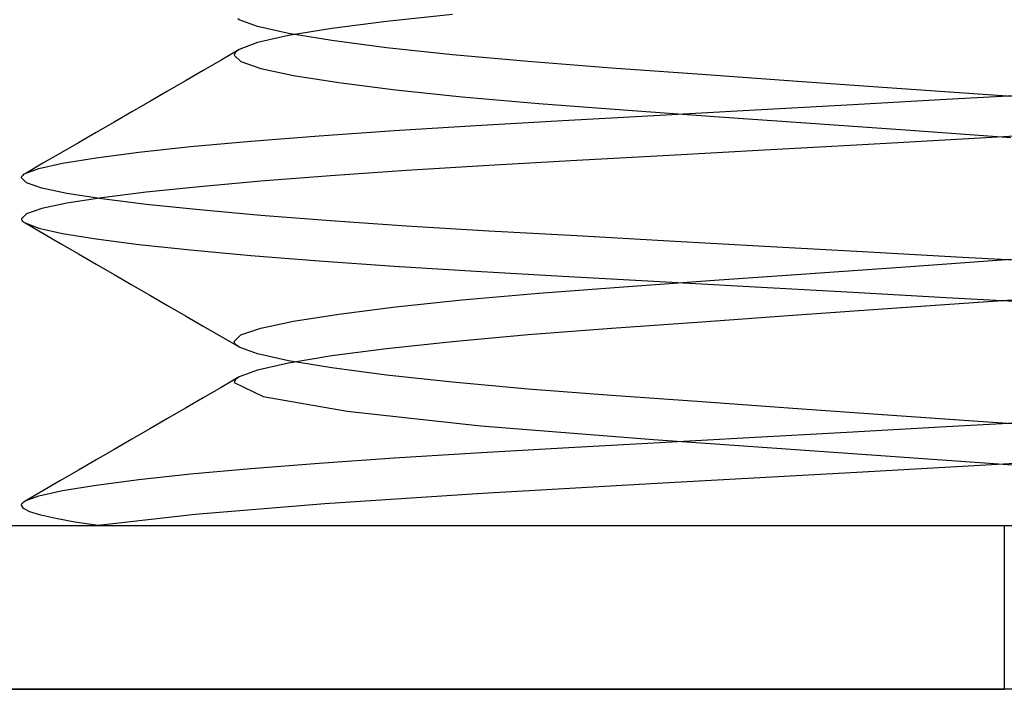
# Model space of a CAD drawing. Header units: millimetres. Extents: x -49.5 to 48, y -16 to 42.2.
# Tile 14 of 34: x -5.1 to -3.6, y 12.8 to 13.8. Entities that reach past the tile are written whole.
import ezdxf

# ---------------------------------------------------------------- set-up
doc = ezdxf.new("R2010")
doc.units = ezdxf.units.MM
doc.layers.add('MAIN-1', color=7, linetype='Continuous')
doc.layers.add('MAIN-2', color=7, linetype='Continuous')

msp = doc.modelspace()

# ---------------------------------------------------------------- linework, layer by layer
at = {"layer": 'MAIN-1'}
for p, q in [((-17.6, 13), (10.4, 13)), ((-3.6, 13), (-3.6, 12.75)), ((-7.1, 12.75), (-3.6, 12.75))]:
    msp.add_line(p, q, dxfattribs=at)
at = {"layer": 'MAIN-2'}
for p, q in [((-4.4421, 13.7809), (-4.5426, 13.7701)), ((-4.4421, 13.7809), (-4.5426, 13.7701)), ((-4.7675, 13.7727), (-4.7699, 13.7741)), ((-4.7675, 13.7727), (-4.7699, 13.7741)), ((-4.7397, 13.7623), (-4.7675, 13.7727)), ((-4.7397, 13.7623), (-4.7675, 13.7727)), ((-4.5426, 13.7701), (-4.6263, 13.7592)), ((-4.5426, 13.7701), (-4.6263, 13.7592)), ((-4.6923, 13.7516), (-4.7397, 13.7623)), ((-4.6923, 13.7516), (-4.7397, 13.7623)), ((-4.6263, 13.7592), (-4.6923, 13.7484)), ((-4.6263, 13.7592), (-4.6923, 13.7484)), ((-4.6263, 13.7408), (-4.6923, 13.7516)), ((-4.6263, 13.7408), (-4.6923, 13.7516)), ((-4.7397, 13.7377), (-4.7675, 13.7273)), ((-4.7397, 13.7377), (-4.7675, 13.7273)), ((-4.6923, 13.7484), (-4.7397, 13.7377)), ((-4.6923, 13.7484), (-4.7397, 13.7377)), ((-4.5426, 13.7299), (-4.6263, 13.7408)), ((-4.5426, 13.7299), (-4.6263, 13.7408)), ((-4.7679, 13.7271), (-4.7952, 13.7112)), ((-4.7679, 13.7271), (-4.7952, 13.7112)), ((-4.775, 13.7202), (-4.7752, 13.7188)), ((-4.775, 13.7202), (-4.7752, 13.7188)), ((-4.7752, 13.7188), (-4.765, 13.7088)), ((-4.7752, 13.7188), (-4.765, 13.7088)), ((-4.7744, 13.7216), (-4.775, 13.7202)), ((-4.7744, 13.7216), (-4.775, 13.7202)), ((-4.7733, 13.723), (-4.7744, 13.7216)), ((-4.7733, 13.723), (-4.7744, 13.7216)), ((-4.7718, 13.7244), (-4.7733, 13.723)), ((-4.7718, 13.7244), (-4.7733, 13.723)), ((-4.7699, 13.7259), (-4.7718, 13.7244)), ((-4.7699, 13.7259), (-4.7718, 13.7244)), ((-4.7675, 13.7273), (-4.7699, 13.7259)), ((-4.7675, 13.7273), (-4.7699, 13.7259)), ((-4.4421, 13.7191), (-4.5426, 13.7299)), ((-4.4421, 13.7191), (-4.5426, 13.7299)), ((-4.3267, 13.7087), (-4.4421, 13.7191)), ((-4.3267, 13.7087), (-4.4421, 13.7191)), ((-4.7952, 13.7112), (-4.8224, 13.6954)), ((-4.7952, 13.7112), (-4.8224, 13.6954)), ((-4.765, 13.7088), (-4.7346, 13.6984)), ((-4.765, 13.7088), (-4.7346, 13.6984)), ((-4.1992, 13.6988), (-4.3267, 13.7087)), ((-4.1992, 13.6988), (-4.3267, 13.7087)), ((-4.8224, 13.6954), (-4.8496, 13.6796)), ((-4.8224, 13.6954), (-4.8496, 13.6796)), ((-4.7346, 13.6984), (-4.6846, 13.6877)), ((-4.7346, 13.6984), (-4.6846, 13.6877)), ((-4.0615, 13.689), (-4.1992, 13.6988)), ((-4.0615, 13.689), (-4.1992, 13.6988)), ((-3.9155, 13.6786), (-4.0615, 13.689)), ((-3.9155, 13.6786), (-4.0615, 13.689)), ((-4.8496, 13.6796), (-4.8768, 13.6638)), ((-4.8496, 13.6796), (-4.8768, 13.6638)), ((-4.6846, 13.6877), (-4.6157, 13.6768)), ((-4.6846, 13.6877), (-4.6157, 13.6768)), ((-4.6157, 13.6768), (-4.5293, 13.6659)), ((-4.6157, 13.6768), (-4.5293, 13.6659)), ((-3.7641, 13.6679), (-3.9155, 13.6786)), ((-3.7641, 13.6679), (-3.9155, 13.6786)), ((-4.8768, 13.6638), (-4.904, 13.648)), ((-4.8768, 13.6638), (-4.904, 13.648)), ((-4.5293, 13.6659), (-4.4271, 13.6551)), ((-4.5293, 13.6659), (-4.4271, 13.6551)), ((-3.6102, 13.657), (-3.7641, 13.6679)), ((-3.6102, 13.657), (-3.7641, 13.6679)), ((-3.6885, 13.6513), (-3.5361, 13.6598)), ((-3.6885, 13.6513), (-3.5361, 13.6598)), ((-4.904, 13.648), (-4.9313, 13.6322)), ((-4.904, 13.648), (-4.9313, 13.6322)), ((-4.4271, 13.6551), (-4.3104, 13.6449)), ((-4.4271, 13.6551), (-4.3104, 13.6449)), ((-4.3104, 13.6449), (-4.1812, 13.635)), ((-4.3104, 13.6449), (-4.1812, 13.635)), ((-3.8402, 13.6429), (-3.6885, 13.6513)), ((-3.8402, 13.6429), (-3.6885, 13.6513)), ((-3.4561, 13.646), (-3.6102, 13.657)), ((-3.4561, 13.646), (-3.6102, 13.657)), ((-4.9313, 13.6322), (-4.9585, 13.6164)), ((-4.9313, 13.6322), (-4.9585, 13.6164)), ((-4.1812, 13.635), (-4.0424, 13.6251)), ((-4.1812, 13.635), (-4.0424, 13.6251)), ((-4.1346, 13.6265), (-3.9895, 13.6346)), ((-4.1346, 13.6265), (-3.9895, 13.6346)), ((-3.9895, 13.6346), (-3.8402, 13.6429)), ((-3.9895, 13.6346), (-3.8402, 13.6429)), ((-4.9585, 13.6164), (-4.9858, 13.6006)), ((-4.9585, 13.6164), (-4.9858, 13.6006)), ((-4.4065, 13.6112), (-4.2738, 13.6188)), ((-4.4065, 13.6112), (-4.2738, 13.6188)), ((-4.2738, 13.6188), (-4.1346, 13.6265)), ((-4.2738, 13.6188), (-4.1346, 13.6265)), ((-4.0424, 13.6251), (-3.8959, 13.6147)), ((-4.0424, 13.6251), (-3.8959, 13.6147)), ((-3.8959, 13.6147), (-3.7439, 13.604)), ((-3.8959, 13.6147), (-3.7439, 13.604)), ((-4.9858, 13.6006), (-5.0129, 13.5849)), ((-4.9858, 13.6006), (-5.0129, 13.5849)), ((-4.6457, 13.5956), (-4.531, 13.6036)), ((-4.6457, 13.5956), (-4.531, 13.6036)), ((-4.531, 13.6036), (-4.4065, 13.6112)), ((-4.531, 13.6036), (-4.4065, 13.6112)), ((-3.7439, 13.604), (-3.5898, 13.593)), ((-3.7439, 13.604), (-3.5898, 13.593)), ((-3.5115, 13.5987), (-3.6639, 13.5902)), ((-3.5115, 13.5987), (-3.6639, 13.5902)), ((-5.0129, 13.5849), (-5.0401, 13.5691)), ((-5.0129, 13.5849), (-5.0401, 13.5691)), ((-4.8419, 13.5789), (-4.7497, 13.5873)), ((-4.8419, 13.5789), (-4.7497, 13.5873)), ((-4.7497, 13.5873), (-4.6457, 13.5956)), ((-4.7497, 13.5873), (-4.6457, 13.5956)), ((-3.6639, 13.5902), (-3.8165, 13.5818)), ((-3.6639, 13.5902), (-3.8165, 13.5818)), ((-5.0401, 13.5691), (-5.0673, 13.5534)), ((-5.0401, 13.5691), (-5.0673, 13.5534)), ((-4.986, 13.562), (-4.9208, 13.5704)), ((-4.986, 13.562), (-4.9208, 13.5704)), ((-4.9208, 13.5704), (-4.8419, 13.5789)), ((-4.9208, 13.5704), (-4.8419, 13.5789)), ((-3.9662, 13.5734), (-4.1115, 13.5653)), ((-3.9662, 13.5734), (-4.1115, 13.5653)), ((-3.8165, 13.5818), (-3.9662, 13.5734)), ((-3.8165, 13.5818), (-3.9662, 13.5734)), ((-5.0673, 13.5534), (-5.0944, 13.5376)), ((-5.0673, 13.5534), (-5.0944, 13.5376)), ((-5.0735, 13.5455), (-5.0373, 13.5536)), ((-5.0735, 13.5455), (-5.0373, 13.5536)), ((-5.0373, 13.5536), (-4.986, 13.562)), ((-5.0373, 13.5536), (-4.986, 13.562)), ((-4.2523, 13.5575), (-4.3867, 13.55)), ((-4.2523, 13.5575), (-4.3867, 13.55)), ((-4.1115, 13.5653), (-4.2523, 13.5575)), ((-4.1115, 13.5653), (-4.2523, 13.5575)), ((-5.0944, 13.5377), (-5.0735, 13.5455)), ((-5.0944, 13.5377), (-5.0735, 13.5455)), ((-4.5121, 13.5424), (-4.6282, 13.5344)), ((-4.5121, 13.5424), (-4.6282, 13.5344)), ((-4.3867, 13.55), (-4.5121, 13.5424)), ((-4.3867, 13.55), (-4.5121, 13.5424)), ((-5.1, 13.5312), (-5.0998, 13.5323)), ((-5.1, 13.5312), (-5.0998, 13.5323)), ((-5.0922, 13.5236), (-5.1, 13.5312)), ((-5.0922, 13.5236), (-5.1, 13.5312)), ((-5.0998, 13.5323), (-5.0994, 13.5334)), ((-5.0998, 13.5323), (-5.0994, 13.5334)), ((-5.0994, 13.5334), (-5.0986, 13.5345)), ((-5.0994, 13.5334), (-5.0986, 13.5345)), ((-5.0986, 13.5345), (-5.0975, 13.5355)), ((-5.0986, 13.5345), (-5.0975, 13.5355)), ((-5.0975, 13.5355), (-5.0961, 13.5366)), ((-5.0975, 13.5355), (-5.0961, 13.5366)), ((-5.0961, 13.5366), (-5.0944, 13.5377)), ((-5.0961, 13.5366), (-5.0944, 13.5377)), ((-5.0689, 13.5156), (-5.0922, 13.5236)), ((-5.0689, 13.5156), (-5.0922, 13.5236)), ((-4.7344, 13.5261), (-4.8284, 13.5177)), ((-4.7344, 13.5261), (-4.8284, 13.5177)), ((-4.6282, 13.5344), (-4.7344, 13.5261)), ((-4.6282, 13.5344), (-4.7344, 13.5261)), ((-5.0304, 13.5075), (-5.0689, 13.5156)), ((-5.0304, 13.5075), (-5.0689, 13.5156)), ((-4.9094, 13.5093), (-4.977, 13.5008)), ((-4.9094, 13.5093), (-4.977, 13.5008)), ((-4.8284, 13.5177), (-4.9094, 13.5093)), ((-4.8284, 13.5177), (-4.9094, 13.5093)), ((-4.977, 13.4992), (-5.0304, 13.5075)), ((-4.977, 13.4992), (-5.0304, 13.5075)), ((-4.977, 13.5008), (-5.0304, 13.4925)), ((-4.977, 13.5008), (-5.0304, 13.4925)), ((-4.9094, 13.4907), (-4.977, 13.4992)), ((-4.9094, 13.4907), (-4.977, 13.4992)), ((-5.0689, 13.4844), (-5.0922, 13.4764)), ((-5.0689, 13.4844), (-5.0922, 13.4764)), ((-5.0304, 13.4925), (-5.0689, 13.4844)), ((-5.0304, 13.4925), (-5.0689, 13.4844)), ((-4.8284, 13.4823), (-4.9094, 13.4907)), ((-4.8284, 13.4823), (-4.9094, 13.4907)), ((-4.7344, 13.4739), (-4.8284, 13.4823)), ((-4.7344, 13.4739), (-4.8284, 13.4823)), ((-5.0922, 13.4764), (-5.1, 13.4688)), ((-5.0922, 13.4764), (-5.1, 13.4688)), ((-5.1, 13.4688), (-5.0998, 13.4677)), ((-5.1, 13.4688), (-5.0998, 13.4677)), ((-5.0998, 13.4677), (-5.0994, 13.4666)), ((-5.0998, 13.4677), (-5.0994, 13.4666)), ((-5.0994, 13.4666), (-5.0986, 13.4655)), ((-5.0994, 13.4666), (-5.0986, 13.4655)), ((-5.0986, 13.4655), (-5.0975, 13.4645)), ((-5.0986, 13.4655), (-5.0975, 13.4645)), ((-5.0975, 13.4645), (-5.0961, 13.4634)), ((-5.0975, 13.4645), (-5.0961, 13.4634)), ((-5.0961, 13.4634), (-5.0944, 13.4623)), ((-5.0961, 13.4634), (-5.0944, 13.4623)), ((-4.6282, 13.4656), (-4.7344, 13.4739)), ((-4.6282, 13.4656), (-4.7344, 13.4739)), ((-4.5121, 13.4576), (-4.6282, 13.4656)), ((-4.5121, 13.4576), (-4.6282, 13.4656)), ((-5.0944, 13.4624), (-5.0673, 13.4466)), ((-5.0944, 13.4624), (-5.0673, 13.4466)), ((-5.0944, 13.4623), (-5.0735, 13.4545)), ((-5.0944, 13.4623), (-5.0735, 13.4545)), ((-5.0735, 13.4545), (-5.0373, 13.4464)), ((-5.0735, 13.4545), (-5.0373, 13.4464)), ((-4.3867, 13.45), (-4.5121, 13.4576)), ((-4.3867, 13.45), (-4.5121, 13.4576)), ((-4.2523, 13.4425), (-4.3867, 13.45)), ((-4.2523, 13.4425), (-4.3867, 13.45)), ((-5.0673, 13.4466), (-5.0401, 13.4309)), ((-5.0673, 13.4466), (-5.0401, 13.4309)), ((-5.0373, 13.4464), (-4.986, 13.438)), ((-5.0373, 13.4464), (-4.986, 13.438)), ((-4.986, 13.438), (-4.9208, 13.4296)), ((-4.986, 13.438), (-4.9208, 13.4296)), ((-4.1115, 13.4347), (-4.2523, 13.4425)), ((-4.1115, 13.4347), (-4.2523, 13.4425)), ((-3.9662, 13.4266), (-4.1115, 13.4347)), ((-3.9662, 13.4266), (-4.1115, 13.4347)), ((-5.0401, 13.4309), (-5.0129, 13.4151)), ((-5.0401, 13.4309), (-5.0129, 13.4151)), ((-4.9208, 13.4296), (-4.8419, 13.4211)), ((-4.9208, 13.4296), (-4.8419, 13.4211)), ((-4.8419, 13.4211), (-4.7497, 13.4127)), ((-4.8419, 13.4211), (-4.7497, 13.4127)), ((-3.8165, 13.4182), (-3.9662, 13.4266)), ((-3.8165, 13.4182), (-3.9662, 13.4266)), ((-3.6639, 13.4098), (-3.8165, 13.4182)), ((-3.6639, 13.4098), (-3.8165, 13.4182)), ((-5.0129, 13.4151), (-4.9858, 13.3994)), ((-5.0129, 13.4151), (-4.9858, 13.3994)), ((-4.7497, 13.4127), (-4.6457, 13.4044)), ((-4.7497, 13.4127), (-4.6457, 13.4044)), ((-4.6457, 13.4044), (-4.531, 13.3964)), ((-4.6457, 13.4044), (-4.531, 13.3964)), ((-3.7439, 13.396), (-3.5898, 13.407)), ((-3.7439, 13.396), (-3.5898, 13.407)), ((-3.5115, 13.4013), (-3.6639, 13.4098)), ((-3.5115, 13.4013), (-3.6639, 13.4098)), ((-4.9858, 13.3994), (-4.9585, 13.3836)), ((-4.9858, 13.3994), (-4.9585, 13.3836)), ((-4.531, 13.3964), (-4.4065, 13.3888)), ((-4.531, 13.3964), (-4.4065, 13.3888)), ((-4.4065, 13.3888), (-4.2738, 13.3812)), ((-4.4065, 13.3888), (-4.2738, 13.3812)), ((-3.8959, 13.3853), (-3.7439, 13.396)), ((-3.8959, 13.3853), (-3.7439, 13.396)), ((-4.9585, 13.3836), (-4.9313, 13.3678)), ((-4.9585, 13.3836), (-4.9313, 13.3678)), ((-4.2738, 13.3812), (-4.1346, 13.3735)), ((-4.2738, 13.3812), (-4.1346, 13.3735)), ((-4.1812, 13.365), (-4.0424, 13.3749)), ((-4.1812, 13.365), (-4.0424, 13.3749)), ((-4.1346, 13.3735), (-3.9895, 13.3654)), ((-4.1346, 13.3735), (-3.9895, 13.3654)), ((-4.0424, 13.3749), (-3.8959, 13.3853)), ((-4.0424, 13.3749), (-3.8959, 13.3853)), ((-4.9313, 13.3678), (-4.9041, 13.352)), ((-4.9313, 13.3678), (-4.9041, 13.352)), ((-4.3104, 13.3551), (-4.1812, 13.365)), ((-4.3104, 13.3551), (-4.1812, 13.365)), ((-3.9895, 13.3654), (-3.8402, 13.3571)), ((-3.9895, 13.3654), (-3.8402, 13.3571)), ((-4.9041, 13.352), (-4.8768, 13.3362)), ((-4.9041, 13.352), (-4.8768, 13.3362)), ((-4.5293, 13.3341), (-4.4271, 13.3449)), ((-4.5293, 13.3341), (-4.4271, 13.3449)), ((-4.4271, 13.3449), (-4.3104, 13.3551)), ((-4.4271, 13.3449), (-4.3104, 13.3551)), ((-3.8402, 13.3571), (-3.6885, 13.3487)), ((-3.8402, 13.3571), (-3.6885, 13.3487)), ((-3.6102, 13.343), (-3.7641, 13.3321)), ((-3.6102, 13.343), (-3.7641, 13.3321)), ((-3.6885, 13.3487), (-3.5361, 13.3402)), ((-3.6885, 13.3487), (-3.5361, 13.3402)), ((-3.4561, 13.354), (-3.6102, 13.343)), ((-3.4561, 13.354), (-3.6102, 13.343)), ((-4.8768, 13.3362), (-4.8496, 13.3204)), ((-4.8768, 13.3362), (-4.8496, 13.3204)), ((-4.6157, 13.3232), (-4.5293, 13.3341)), ((-4.6157, 13.3232), (-4.5293, 13.3341)), ((-3.7641, 13.3321), (-3.9154, 13.3214)), ((-3.7641, 13.3321), (-3.9154, 13.3214)), ((-4.8496, 13.3204), (-4.8224, 13.3046)), ((-4.8496, 13.3204), (-4.8224, 13.3046)), ((-4.6846, 13.3123), (-4.6157, 13.3232)), ((-4.6846, 13.3123), (-4.6157, 13.3232)), ((-3.9154, 13.3214), (-4.0615, 13.311)), ((-3.9154, 13.3214), (-4.0615, 13.311)), ((-4.8224, 13.3046), (-4.7952, 13.2888)), ((-4.8224, 13.3046), (-4.7952, 13.2888)), ((-4.765, 13.2912), (-4.7346, 13.3016)), ((-4.765, 13.2912), (-4.7346, 13.3016)), ((-4.7346, 13.3016), (-4.6846, 13.3123)), ((-4.7346, 13.3016), (-4.6846, 13.3123)), ((-4.1992, 13.3012), (-4.3267, 13.2913)), ((-4.1992, 13.3012), (-4.3267, 13.2913)), ((-4.0615, 13.311), (-4.1992, 13.3012)), ((-4.0615, 13.311), (-4.1992, 13.3012)), ((-4.7952, 13.2888), (-4.7679, 13.2729)), ((-4.7952, 13.2888), (-4.7679, 13.2729)), ((-4.7752, 13.2812), (-4.765, 13.2912)), ((-4.7752, 13.2812), (-4.765, 13.2912)), ((-4.3267, 13.2913), (-4.4421, 13.2809)), ((-4.3267, 13.2913), (-4.4421, 13.2809)), ((-4.775, 13.2798), (-4.7752, 13.2812)), ((-4.775, 13.2798), (-4.7752, 13.2812)), ((-4.7744, 13.2784), (-4.775, 13.2798)), ((-4.7744, 13.2784), (-4.775, 13.2798)), ((-4.7733, 13.277), (-4.7744, 13.2784)), ((-4.7733, 13.277), (-4.7744, 13.2784)), ((-4.7718, 13.2756), (-4.7733, 13.277)), ((-4.7718, 13.2756), (-4.7733, 13.277)), ((-4.7699, 13.2741), (-4.7718, 13.2756)), ((-4.7699, 13.2741), (-4.7718, 13.2756)), ((-4.7675, 13.2727), (-4.7699, 13.2741)), ((-4.7675, 13.2727), (-4.7699, 13.2741)), ((-4.7397, 13.2623), (-4.7675, 13.2727)), ((-4.7397, 13.2623), (-4.7675, 13.2727)), ((-4.5426, 13.2701), (-4.6263, 13.2592)), ((-4.5426, 13.2701), (-4.6263, 13.2592)), ((-4.4421, 13.2809), (-4.5426, 13.2701)), ((-4.4421, 13.2809), (-4.5426, 13.2701)), ((-4.6923, 13.2516), (-4.7397, 13.2623)), ((-4.6923, 13.2516), (-4.7397, 13.2623)), ((-4.6263, 13.2592), (-4.6923, 13.2484)), ((-4.6263, 13.2592), (-4.6923, 13.2484)), ((-4.7397, 13.2377), (-4.7675, 13.2273)), ((-4.7397, 13.2377), (-4.7675, 13.2273)), ((-4.6923, 13.2484), (-4.7397, 13.2377)), ((-4.6923, 13.2484), (-4.7397, 13.2377)), ((-4.6263, 13.2408), (-4.6923, 13.2516)), ((-4.6263, 13.2408), (-4.6923, 13.2516)), ((-4.5426, 13.2299), (-4.6263, 13.2408)), ((-4.5426, 13.2299), (-4.6263, 13.2408)), ((-4.7679, 13.2271), (-4.7952, 13.2112)), ((-4.7679, 13.2271), (-4.7952, 13.2112)), ((-4.7733, 13.223), (-4.7744, 13.2216)), ((-4.7733, 13.223), (-4.7744, 13.2216)), ((-4.7718, 13.2244), (-4.7733, 13.223)), ((-4.7718, 13.2244), (-4.7733, 13.223)), ((-4.7699, 13.2259), (-4.7718, 13.2244)), ((-4.7699, 13.2259), (-4.7718, 13.2244)), ((-4.7675, 13.2273), (-4.7699, 13.2259)), ((-4.7675, 13.2273), (-4.7699, 13.2259)), ((-4.4421, 13.2191), (-4.5426, 13.2299)), ((-4.4421, 13.2191), (-4.5426, 13.2299)), ((-4.7952, 13.2112), (-4.8224, 13.1954)), ((-4.7952, 13.2112), (-4.8224, 13.1954)), ((-4.775, 13.2202), (-4.7752, 13.2188)), ((-4.775, 13.2202), (-4.7752, 13.2188)), ((-4.7752, 13.2188), (-4.731, 13.1974)), ((-4.7752, 13.2188), (-4.731, 13.1974)), ((-4.7744, 13.2216), (-4.775, 13.2202)), ((-4.7744, 13.2216), (-4.775, 13.2202)), ((-4.3267, 13.2087), (-4.4421, 13.2191)), ((-4.3267, 13.2087), (-4.4421, 13.2191)), ((-4.1992, 13.1988), (-4.3267, 13.2087)), ((-4.1992, 13.1988), (-4.3267, 13.2087)), ((-4.8224, 13.1954), (-4.8496, 13.1796)), ((-4.8224, 13.1954), (-4.8496, 13.1796)), ((-4.731, 13.1974), (-4.6028, 13.1749)), ((-4.731, 13.1974), (-4.6028, 13.1749)), ((-4.0615, 13.189), (-4.1992, 13.1988)), ((-4.0615, 13.189), (-4.1992, 13.1988)), ((-4.8496, 13.1796), (-4.8768, 13.1638)), ((-4.8496, 13.1796), (-4.8768, 13.1638)), ((-3.9155, 13.1786), (-4.0615, 13.189)), ((-3.9155, 13.1786), (-4.0615, 13.189)), ((-3.7641, 13.1679), (-3.9155, 13.1786)), ((-3.7641, 13.1679), (-3.9155, 13.1786)), ((-4.8768, 13.1638), (-4.904, 13.148)), ((-4.8768, 13.1638), (-4.904, 13.148)), ((-4.6028, 13.1749), (-4.3988, 13.1525)), ((-4.6028, 13.1749), (-4.3988, 13.1525)), ((-3.6102, 13.157), (-3.7641, 13.1679)), ((-3.6102, 13.157), (-3.7641, 13.1679)), ((-4.904, 13.148), (-4.9313, 13.1322)), ((-4.904, 13.148), (-4.9313, 13.1322)), ((-4.3988, 13.1525), (-4.1351, 13.1316)), ((-4.3988, 13.1525), (-4.1351, 13.1316)), ((-3.8402, 13.1429), (-3.6885, 13.1513)), ((-3.8402, 13.1429), (-3.6885, 13.1513)), ((-3.6885, 13.1513), (-3.5361, 13.1598)), ((-3.6885, 13.1513), (-3.5361, 13.1598)), ((-3.4561, 13.146), (-3.6102, 13.157)), ((-3.4561, 13.146), (-3.6102, 13.157)), ((-4.1346, 13.1265), (-3.9895, 13.1346)), ((-4.1346, 13.1265), (-3.9895, 13.1346)), ((-3.9895, 13.1346), (-3.8402, 13.1429)), ((-3.9895, 13.1346), (-3.8402, 13.1429)), ((-4.9313, 13.1322), (-4.9585, 13.1164)), ((-4.9313, 13.1322), (-4.9585, 13.1164)), ((-4.4065, 13.1112), (-4.2738, 13.1188)), ((-4.4065, 13.1112), (-4.2738, 13.1188)), ((-4.2738, 13.1188), (-4.1346, 13.1265)), ((-4.2738, 13.1188), (-4.1346, 13.1265)), ((-4.1351, 13.1316), (-3.8317, 13.1102)), ((-4.1351, 13.1316), (-3.8317, 13.1102)), ((-4.9585, 13.1164), (-4.9857, 13.1007)), ((-4.9585, 13.1164), (-4.9857, 13.1007)), ((-4.6457, 13.0956), (-4.531, 13.1036)), ((-4.6457, 13.0956), (-4.531, 13.1036)), ((-4.531, 13.1036), (-4.4065, 13.1112)), ((-4.531, 13.1036), (-4.4065, 13.1112)), ((-3.8317, 13.1102), (-3.5111, 13.0874)), ((-3.8317, 13.1102), (-3.5111, 13.0874)), ((-4.9857, 13.1007), (-5.0129, 13.0849)), ((-4.9857, 13.1007), (-5.0129, 13.0849)), ((-4.7497, 13.0873), (-4.6457, 13.0956)), ((-4.7497, 13.0873), (-4.6457, 13.0956)), ((-3.5196, 13.0983), (-3.8251, 13.0813)), ((-3.5196, 13.0983), (-3.8251, 13.0813)), ((-5.0129, 13.0849), (-5.0401, 13.0691)), ((-5.0129, 13.0849), (-5.0401, 13.0691)), ((-4.9208, 13.0704), (-4.8419, 13.0789)), ((-4.9208, 13.0704), (-4.8419, 13.0789)), ((-4.8419, 13.0789), (-4.7497, 13.0873)), ((-4.8419, 13.0789), (-4.7497, 13.0873)), ((-3.8251, 13.0813), (-4.1212, 13.0649)), ((-3.8251, 13.0813), (-4.1212, 13.0649)), ((-5.0401, 13.0691), (-5.0673, 13.0534)), ((-5.0401, 13.0691), (-5.0673, 13.0534)), ((-5.0373, 13.0536), (-4.986, 13.062)), ((-5.0373, 13.0536), (-4.986, 13.062)), ((-4.986, 13.062), (-4.9208, 13.0704)), ((-4.986, 13.062), (-4.9208, 13.0704)), ((-4.1212, 13.0649), (-4.3962, 13.0493)), ((-4.1212, 13.0649), (-4.3962, 13.0493)), ((-5.0673, 13.0534), (-5.0944, 13.0376)), ((-5.0673, 13.0534), (-5.0944, 13.0376)), ((-5.0944, 13.0377), (-5.0735, 13.0455)), ((-5.0944, 13.0377), (-5.0735, 13.0455)), ((-5.0735, 13.0455), (-5.0373, 13.0536)), ((-5.0735, 13.0455), (-5.0373, 13.0536)), ((-4.3962, 13.0493), (-4.6371, 13.0334)), ((-4.3962, 13.0493), (-4.6371, 13.0334)), ((-5.1, 13.0312), (-5.0998, 13.0323)), ((-5.1, 13.0312), (-5.0998, 13.0323)), ((-5.0967, 13.0263), (-5.1, 13.0312)), ((-5.0967, 13.0263), (-5.1, 13.0312)), ((-5.0998, 13.0323), (-5.0994, 13.0334)), ((-5.0998, 13.0323), (-5.0994, 13.0334)), ((-5.0994, 13.0334), (-5.0986, 13.0345)), ((-5.0994, 13.0334), (-5.0986, 13.0345)), ((-5.0986, 13.0345), (-5.0975, 13.0355)), ((-5.0986, 13.0345), (-5.0975, 13.0355)), ((-5.0975, 13.0355), (-5.0961, 13.0366)), ((-5.0975, 13.0355), (-5.0961, 13.0366)), ((-5.0961, 13.0366), (-5.0944, 13.0377)), ((-5.0961, 13.0366), (-5.0944, 13.0377)), ((-4.6371, 13.0334), (-4.835, 13.0169)), ((-4.6371, 13.0334), (-4.835, 13.0169)), ((-5.0869, 13.0212), (-5.0967, 13.0263)), ((-5.0869, 13.0212), (-5.0967, 13.0263)), ((-5.0703, 13.0162), (-5.0869, 13.0212)), ((-5.0703, 13.0162), (-5.0869, 13.0212)), ((-5.0476, 13.0108), (-5.0703, 13.0162)), ((-5.0476, 13.0108), (-5.0703, 13.0162)), ((-4.835, 13.0169), (-4.9826, 13)), ((-4.835, 13.0169), (-4.9826, 13)), ((-5.0183, 13.0054), (-5.0476, 13.0108)), ((-5.0183, 13.0054), (-5.0476, 13.0108)), ((-4.9826, 13), (-5.0183, 13.0054)), ((-4.9826, 13), (-5.0183, 13.0054)), ((-3.6, 13), (-3.6, 12.75)), ((-3.6, 13), (-3.6, 12.75)), ((-3.6, 13), (-3.6, 12.75)), ((-7.1, 12.75), (-3.6, 12.75)), ((-3.6, 12.75), (-7.1, 12.75)), ((-3.6, 12.75), (-7.1, 12.75)), ((-0.1, 12.75), (-3.6, 12.75)), ((-0.1, 12.75), (-3.6, 12.75)), ((-0.1, 12.75), (-3.6, 12.75))]:
    msp.add_line(p, q, dxfattribs=at)

doc.saveas('drawing.dxf')
